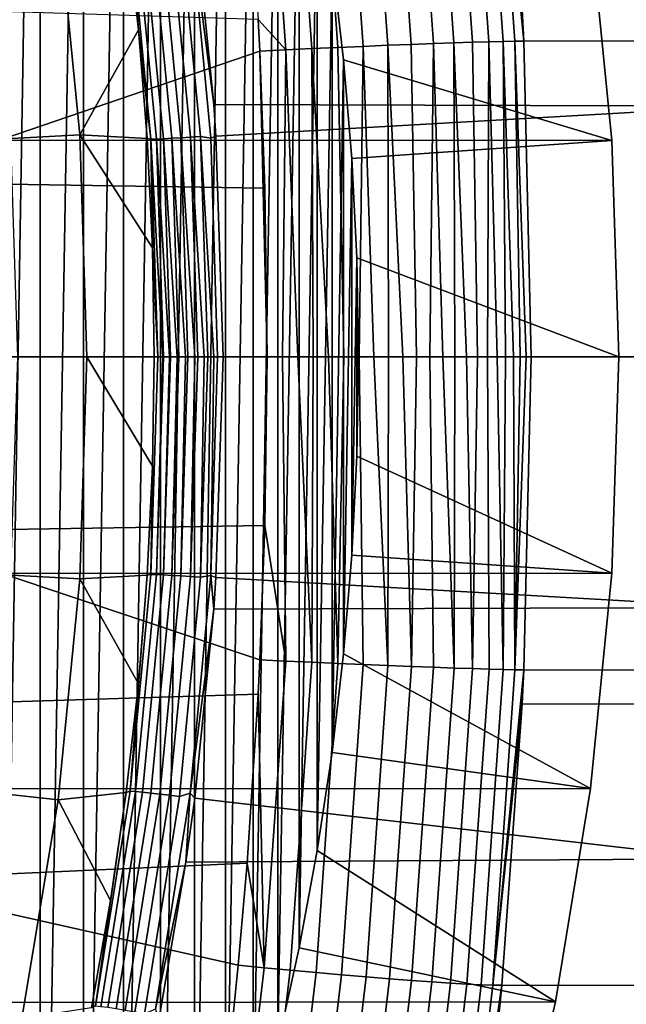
# Model space of a CAD drawing. Header units: metres. Extents: x -25 to 132, y -25 to 25.
# Tile 244 of 256: x 126.85 to 129.14, y -2.45 to 1.27. Entities that reach past the tile are written whole.
import ezdxf

# ---------------------------------------------------------------- set-up
doc = ezdxf.new("R2010")
doc.units = ezdxf.units.M
doc.layers.add('solid_12_061_071_XXX', color=7, linetype='CONTINUOUS')

msp = doc.modelspace()

# ---------------------------------------------------------------- linework, layer by layer
at = {"layer": 'solid_12_061_071_XXX'}
for points in [[(126.751541, 5.375093, 80.175331), (126.925598, 5.046754, 80.228546), (126.751541, -5.375093, 80.175331)], [(126.925598, 5.046754, 80.228546), (126.925598, -5.046754, 80.228546), (126.751541, -5.375093, 80.175331)], [(126.925598, 5.046754, 80.228546), (127.088493, 4.712444, 80.278343), (126.925598, -5.046754, 80.228546)], [(127.088493, 4.712444, 80.278343), (127.088493, -4.712444, 80.278343), (126.925598, -5.046754, 80.228546)], [(127.088493, 4.712444, 80.278343), (127.240105, 4.372459, 80.324699), (127.088493, -4.712444, 80.278343)], [(127.240105, 4.372459, 80.324699), (127.240105, -4.372459, 80.324699), (127.088493, -4.712444, 80.278343)], [(127.240105, 4.372459, 80.324699), (127.380318, 4.027052, 80.367561), (127.240105, -4.372459, 80.324699)], [(127.380318, 4.027052, 80.367561), (127.380318, -4.027052, 80.367561), (127.240105, -4.372459, 80.324699)], [(127.380318, 4.027052, 80.367561), (127.508911, 3.676719, 80.406883), (127.380318, -4.027052, 80.367561)], [(127.508911, 3.676719, 80.406883), (127.508911, -3.676719, 80.406883), (127.380318, -4.027052, 80.367561)], [(127.508911, 3.676719, 80.406883), (127.625778, 3.321813, 80.442612), (127.508911, -3.676719, 80.406883)], [(127.625778, 3.321813, 80.442612), (127.625778, -3.321813, 80.442612), (127.508911, -3.676719, 80.406883)], [(127.625778, 3.321813, 80.442612), (127.730652, 2.963123, 80.47467), (127.625778, -3.321813, 80.442612)], [(127.730652, 2.963123, 80.47467), (127.730652, -2.963123, 80.47467), (127.625778, -3.321813, 80.442612)], [(127.730652, 2.963123, 80.47467), (127.823494, 2.600796, 80.503059), (127.730652, -2.963123, 80.47467)], [(127.823494, 2.600796, 80.503059), (127.823494, -2.600796, 80.503059), (127.730652, -2.963123, 80.47467)], [(127.823494, 2.600796, 80.503059), (127.904259, 2.23498, 80.527748), (127.823494, -2.600796, 80.503059)], [(128.591644, 2.385069, 102.029053), (128.538254, 2.382396, 102.112282), (128.622284, 1.191759, 102.137375), (128.67572, 1.193093, 102.054222)], [(128.63562, 2.386706, 101.940468), (128.591644, 2.385069, 102.029053), (128.67572, 1.193093, 102.054222), (128.719711, 1.19391, 101.965706)], [(128.63562, 2.386706, 101.940468), (128.753815, 1.194196, 101.87294), (128.748001, 1.312482, 101.871193)], [(128.63562, 2.386706, 101.940468), (128.719711, 1.19391, 101.965706), (128.753815, 1.194196, 101.87294)], [(128.063492, 2.347205, 102.448906), (127.96756, 2.338812, 102.471535), (128.050522, 1.169986, 102.496185), (128.146667, 1.17418, 102.473602)], [(128.156387, 2.355018, 102.415855), (128.063492, 2.347205, 102.448906), (128.146667, 1.17418, 102.473602), (128.239777, 1.178084, 102.440605)], [(128.245132, 2.362158, 102.37278), (128.156387, 2.355018, 102.415855), (128.239777, 1.178084, 102.440605), (128.328705, 1.18165, 102.397583)], [(128.328674, 2.368537, 102.32019), (128.245132, 2.362158, 102.37278), (128.328705, 1.18165, 102.397583), (128.412384, 1.184837, 102.34507)], [(128.405975, 2.374079, 102.258736), (128.328674, 2.368537, 102.32019), (128.412384, 1.184837, 102.34507), (128.489822, 1.187605, 102.283684)], [(128.47612, 2.378717, 102.189156), (128.405975, 2.374079, 102.258736), (128.489822, 1.187605, 102.283684), (128.560074, 1.189922, 102.214172)], [(128.538254, 2.382396, 102.112282), (128.47612, 2.378717, 102.189156), (128.560074, 1.189922, 102.214172), (128.622284, 1.191759, 102.137375)], [(127.771301, 2.320699, 102.484543), (127.673325, 2.311109, 102.474815), (127.749542, 1.275643, 102.497574), (127.853752, 1.160934, 102.509132)], [(127.869774, 2.329941, 102.483459), (127.771301, 2.320699, 102.484543), (127.853752, 1.160934, 102.509132), (127.952492, 1.165553, 102.508072)], [(127.96756, 2.338812, 102.471535), (127.869774, 2.329941, 102.483459), (127.952492, 1.165553, 102.508072), (128.050522, 1.169986, 102.496185)], [(127.904259, 2.23498, 80.527748), (127.904259, -2.23498, 80.527748), (127.823494, -2.600796, 80.503059)], [(127.904259, 2.23498, 80.527748), (127.972725, 1.866675, 80.548683), (127.904259, -2.23498, 80.527748)], [(129.575958, 0.948505, 89.021164), (127.581657, 0.954169, 88.285645), (127.509666, 1.669553, 88.262924), (129.493927, 1.898662, 88.994637)], [(127.972725, 1.866675, 80.548683), (127.972725, -1.866675, 80.548683), (127.904259, -2.23498, 80.527748)], [(127.972725, 1.866675, 80.548683), (128.028854, 1.49613, 80.565842), (127.972725, -1.866675, 80.548683)], [(126.071793, 0.784729, 88.941345), (125.993294, 1.565695, 88.917343), (126.992516, 1.675161, 89.222839), (127.074715, 0.838972, 89.247971)], [(127.074715, 0.838972, 89.247971), (126.992516, 1.675161, 89.222839), (127.250404, 1.647041, 88.392448), (127.296593, 1.236846, 88.407013)], [(127.265358, 1.642982, 88.357529), (127.296593, 1.236846, 88.407013), (127.250404, 1.647041, 88.392448)], [(127.286148, 1.644368, 88.325768), (127.364998, 0.823732, 88.350655), (127.344147, 0.82304, 88.382401), (127.265358, 1.642982, 88.357529)], [(127.265358, 1.642982, 88.357529), (127.344147, 0.82304, 88.382401), (127.296593, 1.236846, 88.407013)], [(127.3125, 1.646651, 88.298508), (127.391457, 0.824873, 88.323433), (127.364998, 0.823732, 88.350655), (127.286148, 1.644368, 88.325768)], [(127.343468, 1.64975, 88.276733), (127.422577, 0.826423, 88.301704), (127.391457, 0.824873, 88.323433), (127.3125, 1.646651, 88.298508)], [(127.377937, 1.653553, 88.26123), (127.457222, 0.828326, 88.286255), (127.422577, 0.826423, 88.301704), (127.343468, 1.64975, 88.276733)], [(127.414658, 1.657921, 88.252548), (127.494156, 0.830513, 88.277641), (127.457222, 0.828326, 88.286255), (127.377937, 1.653553, 88.26123)], [(127.452309, 1.662698, 88.251015), (127.532036, 0.832905, 88.276176), (127.494156, 0.830513, 88.277641), (127.414658, 1.657921, 88.252548)], [(127.570053, 0.826735, 88.282089), (127.532036, 0.832905, 88.276176), (127.452309, 1.662698, 88.251015), (127.491737, 1.650457, 88.257378)], [(127.491737, 1.650457, 88.257378), (127.509666, 1.669553, 88.262924), (127.581657, 0.954169, 88.285645)], [(127.570053, 0.826735, 88.282089), (127.491737, 1.650457, 88.257378), (127.581657, 0.954169, 88.285645), (127.589882, 0.833973, 88.288239)], [(129.086594, 0.817936, 81.64389), (129.006638, 1.632095, 81.619446), (126.732231, 1.633995, 89.057808), (126.81237, 0.818877, 89.082306)], [(128.028854, 1.49613, 80.565842), (129.006638, 1.632095, 81.619446), (129.086594, 0.817936, 81.64389), (128.072571, 1.123716, 80.579208)], [(128.028854, 1.49613, 80.565842), (128.028854, -1.49613, 80.565842), (127.972725, -1.866675, 80.548683)], [(128.028854, 1.49613, 80.565842), (128.072571, 1.123716, 80.579208), (128.028854, -1.49613, 80.565842)], [(126.284286, 1.32094, 102.262802), (126.305756, 0.660586, 102.270576), (127.755501, 1.15607, 102.499359), (127.749542, 1.275643, 102.497574)], [(132.113403, 1.31762, 90.862473), (128.748001, 1.312482, 101.871193), (128.753815, 1.194196, 101.87294), (132.119263, 1.197912, 90.864433)], [(127.853752, 1.160934, 102.509132), (127.749542, 1.275643, 102.497574), (127.755501, 1.15607, 102.499359)], [(127.074715, 0.838972, 89.247971), (127.296593, 1.236846, 88.407013), (127.329605, 0.825274, 88.41745)], [(127.344147, 0.82304, 88.382401), (127.329605, 0.825274, 88.41745), (127.296593, 1.236846, 88.407013)], [(128.622284, 1.191759, 102.137375), (128.560074, 1.189922, 102.214172), (128.578964, 0.000001, 102.23246), (128.617416, 0.000001, 102.188484)], [(128.622284, 1.191759, 102.137375), (128.617416, 0.000001, 102.188484), (128.652954, 0, 102.142113)], [(128.67572, 1.193093, 102.054222), (128.622284, 1.191759, 102.137375), (128.652954, 0, 102.142113), (128.685394, 0, 102.093536)], [(128.719711, 1.19391, 101.965706), (128.67572, 1.193093, 102.054222), (128.714615, 0, 102.042953), (128.740509, 0, 101.990578)], [(128.67572, 1.193093, 102.054222), (128.685394, 0, 102.093536), (128.714615, 0, 102.042953)], [(128.762939, 0, 101.936638), (128.78183, 0, 101.881355), (128.753815, 1.194196, 101.87294), (128.719711, 1.19391, 101.965706)], [(128.719711, 1.19391, 101.965706), (128.740509, 0, 101.990578), (128.762939, 0, 101.936638)], [(128.753815, 1.194196, 101.87294), (128.78183, 0, 101.881355), (132.147156, 0, 90.873856), (132.119263, 1.197912, 90.864433)], [(126.305756, 0.660586, 102.270576), (127.774605, 0.637384, 102.505058), (127.755501, 1.15607, 102.499359)], [(127.853752, 1.160934, 102.509132), (127.755501, 1.15607, 102.499359), (127.782936, 0, 102.507545), (127.840919, 0.000001, 102.514641)], [(127.782936, 0, 102.507545), (127.755501, 1.15607, 102.499359), (127.774605, 0.637384, 102.505058)], [(127.853752, 1.160934, 102.509132), (127.840919, 0.000001, 102.514641), (127.899246, 0.000001, 102.51796)], [(127.952492, 1.165553, 102.508072), (127.853752, 1.160934, 102.509132), (127.899246, 0.000001, 102.51796), (127.957664, 0.000001, 102.517479)], [(128.050522, 1.169986, 102.496185), (127.952492, 1.165553, 102.508072), (128.01593, 0.000001, 102.513214), (128.073792, 0.000001, 102.50518)], [(127.952492, 1.165553, 102.508072), (127.957664, 0.000001, 102.517479), (128.01593, 0.000001, 102.513214)], [(128.146667, 1.17418, 102.473602), (128.050522, 1.169986, 102.496185), (128.073792, 0.000001, 102.50518), (128.131012, 0.000001, 102.493408)], [(128.146667, 1.17418, 102.473602), (128.131012, 0.000001, 102.493408), (128.187347, 0.000001, 102.477951)], [(128.239777, 1.178084, 102.440605), (128.146667, 1.17418, 102.473602), (128.187347, 0.000001, 102.477951), (128.242569, 0.000001, 102.45887)], [(128.328705, 1.18165, 102.397583), (128.239777, 1.178084, 102.440605), (128.296417, 0.000001, 102.436249), (128.348709, 0.000001, 102.410179)], [(128.239777, 1.178084, 102.440605), (128.242569, 0.000001, 102.45887), (128.296417, 0.000001, 102.436249)], [(128.412384, 1.184837, 102.34507), (128.328705, 1.18165, 102.397583), (128.348709, 0.000001, 102.410179), (128.399185, 0.000001, 102.380775)], [(128.412384, 1.184837, 102.34507), (128.399185, 0.000001, 102.380775), (128.447647, 0.000001, 102.348152)], [(128.489822, 1.187605, 102.283684), (128.412384, 1.184837, 102.34507), (128.447647, 0.000001, 102.348152), (128.493896, 0.000001, 102.312462)], [(128.560074, 1.189922, 102.214172), (128.489822, 1.187605, 102.283684), (128.53772, 0.000001, 102.273842), (128.578964, 0.000001, 102.23246)], [(128.489822, 1.187605, 102.283684), (128.493896, 0.000001, 102.312462), (128.53772, 0.000001, 102.273842)], [(128.072571, 1.123716, 80.579208), (128.072571, -1.123716, 80.579208), (128.028854, -1.49613, 80.565842)], [(128.072571, 1.123716, 80.579208), (129.086594, 0.817936, 81.64389), (128.103851, 0.749928, 80.588768)], [(128.072571, 1.123716, 80.579208), (128.103851, 0.749928, 80.588768), (128.072571, -1.123716, 80.579208)], [(127.589882, 0.833973, 88.288239), (127.581657, 0.954169, 88.285645), (129.575958, 0.948505, 89.021164)], [(129.607346, 0, 89.031548), (127.616547, 0, 88.296684), (127.589882, 0.833973, 88.288239), (129.575958, 0.948505, 89.021164)], [(126.098, 0, 88.949356), (126.071793, 0.784729, 88.941345), (127.074715, 0.838972, 89.247971), (127.102119, 0, 89.256348)], [(127.349426, 0.412836, 88.423729), (127.356026, 0, 88.425835), (127.102119, 0, 89.256348), (127.074715, 0.838972, 89.247971)], [(127.074715, 0.838972, 89.247971), (127.329605, 0.825274, 88.41745), (127.349426, 0.412836, 88.423729)], [(127.344147, 0.82304, 88.382401), (127.349426, 0.412836, 88.423729), (127.329605, 0.825274, 88.41745)], [(127.364998, 0.823732, 88.350655), (127.39138, 0, 88.359032), (127.389091, 0, 88.361931), (127.344147, 0.82304, 88.382401)], [(127.344147, 0.82304, 88.382401), (127.369659, 0, 88.392387), (127.349426, 0.412836, 88.423729)], [(127.389091, 0, 88.361931), (127.369659, 0, 88.392387), (127.344147, 0.82304, 88.382401)], [(127.391457, 0.824873, 88.323433), (127.417877, 0, 88.33181), (127.413681, 0, 88.335472), (127.364998, 0.823732, 88.350655)], [(127.413681, 0, 88.335472), (127.39138, 0, 88.359032), (127.364998, 0.823732, 88.350655)], [(127.422577, 0.826423, 88.301704), (127.449043, 0, 88.310097), (127.442635, 0, 88.313873), (127.391457, 0.824873, 88.323433)], [(127.442635, 0, 88.313873), (127.417877, 0, 88.33181), (127.391457, 0.824873, 88.323433)], [(127.457222, 0.828326, 88.286255), (127.483749, 0, 88.29467), (127.474998, 0, 88.297829), (127.422577, 0.826423, 88.301704)], [(127.474998, 0, 88.297829), (127.449043, 0, 88.310097), (127.422577, 0.826423, 88.301704)], [(127.494156, 0.830513, 88.277641), (127.520752, 0, 88.286079), (127.50972, 0, 88.287865), (127.457222, 0.828326, 88.286255)], [(127.50972, 0, 88.287865), (127.483749, 0, 88.29467), (127.457222, 0.828326, 88.286255)], [(127.532036, 0.832905, 88.276176), (127.558708, 0, 88.284637), (127.54567, 0, 88.284317), (127.494156, 0.830513, 88.277641)], [(127.54567, 0, 88.284317), (127.520752, 0, 88.286079), (127.494156, 0.830513, 88.277641)], [(127.581673, 0, 88.287285), (127.558708, 0, 88.284637), (127.532036, 0.832905, 88.276176)], [(127.570053, 0.826735, 88.282089), (127.596252, 0, 88.290398), (127.581673, 0, 88.287285), (127.532036, 0.832905, 88.276176)], [(127.596252, 0, 88.290398), (127.570053, 0.826735, 88.282089), (127.589882, 0.833973, 88.288239), (127.616547, 0, 88.296684)], [(129.113281, 0, 81.652046), (129.086594, 0.817936, 81.64389), (126.81237, 0.818877, 89.082306), (126.839119, 0, 89.090485)], [(128.103851, 0.749928, 80.588768), (129.086594, 0.817936, 81.64389), (129.113281, 0, 81.652046), (128.122635, 0.375022, 80.594513)], [(128.103851, 0.749928, 80.588768), (128.103851, -0.749928, 80.588768), (128.072571, -1.123716, 80.579208)], [(128.103851, 0.749928, 80.588768), (128.122635, 0.375022, 80.594513), (128.103851, -0.749928, 80.588768)], [(126.305756, 0.660586, 102.270576), (126.31295, 0, 102.273178), (127.782936, 0, 102.507545), (127.774605, 0.637384, 102.505058)], [(127.369659, 0, 88.392387), (127.356026, 0, 88.425835), (127.349426, 0.412836, 88.423729)], [(128.122635, 0.375022, 80.594513), (128.122635, -0.375022, 80.594513), (128.103851, -0.749928, 80.588768)], [(128.122635, 0.375022, 80.594513), (129.113281, 0, 81.652046), (128.128906, 0, 80.596428)], [(128.122635, 0.375022, 80.594513), (128.128906, 0, 80.596428), (128.122635, -0.375022, 80.594513)], [(126.071793, -0.784729, 88.941345), (126.098, 0, 88.949356), (127.102119, 0, 89.256348), (127.074715, -0.838972, 89.247971)], [(127.77459, -0.637554, 102.505058), (127.782936, 0, 102.507545), (126.31295, 0, 102.273178), (126.305756, -0.660573, 102.270576)], [(129.086594, -0.817936, 81.64389), (129.113281, 0, 81.652046), (126.839119, 0, 89.090485), (126.81237, -0.818877, 89.082306)], [(127.074715, -0.838972, 89.247971), (127.102119, 0, 89.256348), (127.349426, -0.412839, 88.423729), (127.329605, -0.825279, 88.41745)], [(127.102119, 0, 89.256348), (127.356026, 0, 88.425835), (127.349426, -0.412839, 88.423729)], [(127.344147, -0.82304, 88.382401), (127.349426, -0.412839, 88.423729), (127.356026, 0, 88.425835)], [(127.344147, -0.82304, 88.382401), (127.356026, 0, 88.425835), (127.369659, 0, 88.392387)], [(127.570053, -0.826734, 88.282089), (127.596252, 0, 88.290398), (127.616547, 0, 88.296684), (127.589882, -0.833992, 88.288239)], [(127.589882, -0.833992, 88.288239), (127.616547, 0, 88.296684), (129.607346, 0, 89.031548), (129.575958, -0.948505, 89.021164)], [(127.840919, 0.000001, 102.514641), (127.782936, 0, 102.507545), (127.77459, -0.637554, 102.505058), (127.854233, -1.150509, 102.509277)], [(127.840919, 0.000001, 102.514641), (127.854233, -1.150509, 102.509277), (127.952972, -1.155086, 102.508217), (127.899246, 0.000001, 102.51796)], [(127.957664, 0.000001, 102.517479), (127.899246, 0.000001, 102.51796), (127.952972, -1.155086, 102.508217)], [(127.957664, 0.000001, 102.517479), (127.952972, -1.155086, 102.508217), (128.05101, -1.15948, 102.49633), (128.01593, 0.000001, 102.513214)], [(128.073792, 0.000001, 102.50518), (128.01593, 0.000001, 102.513214), (128.05101, -1.15948, 102.49633)], [(128.073792, 0.000001, 102.50518), (128.05101, -1.15948, 102.49633), (128.147156, -1.163635, 102.473747), (128.131012, 0.000001, 102.493408)], [(128.122635, -0.375022, 80.594513), (128.128906, 0, 80.596428), (129.113281, 0, 81.652046), (129.086594, -0.817936, 81.64389)], [(128.131012, 0.000001, 102.493408), (128.147156, -1.163635, 102.473747), (128.24025, -1.167504, 102.44075), (128.187347, 0.000001, 102.477951)], [(128.242569, 0.000001, 102.45887), (128.187347, 0.000001, 102.477951), (128.24025, -1.167504, 102.44075)], [(128.242569, 0.000001, 102.45887), (128.24025, -1.167504, 102.44075), (128.329193, -1.171039, 102.397728), (128.296417, 0.000001, 102.436249)], [(128.348709, 0.000001, 102.410179), (128.296417, 0.000001, 102.436249), (128.329193, -1.171039, 102.397728)], [(128.348709, 0.000001, 102.410179), (128.329193, -1.171039, 102.397728), (128.412872, -1.174197, 102.345215), (128.399185, 0.000001, 102.380775)], [(128.399185, 0.000001, 102.380775), (128.412872, -1.174197, 102.345215), (128.490311, -1.17694, 102.283829), (128.447647, 0.000001, 102.348152)], [(128.493896, 0.000001, 102.312462), (128.447647, 0.000001, 102.348152), (128.490311, -1.17694, 102.283829)], [(128.493896, 0.000001, 102.312462), (128.490311, -1.17694, 102.283829), (128.560562, -1.179236, 102.214317), (128.53772, 0.000001, 102.273842)], [(128.578964, 0.000001, 102.23246), (128.53772, 0.000001, 102.273842), (128.560562, -1.179236, 102.214317)], [(128.578964, 0.000001, 102.23246), (128.560562, -1.179236, 102.214317), (128.622772, -1.181056, 102.13752), (128.617416, 0.000001, 102.188484)], [(128.617416, 0.000001, 102.188484), (128.622772, -1.181056, 102.13752), (128.676208, -1.182379, 102.054367), (128.652954, 0, 102.142113)], [(128.685394, 0, 102.093536), (128.652954, 0, 102.142113), (128.676208, -1.182379, 102.054367)], [(128.685394, 0, 102.093536), (128.676208, -1.182379, 102.054367), (128.7202, -1.183188, 101.965851), (128.714615, 0, 102.042953)], [(128.740509, 0, 101.990578), (128.714615, 0, 102.042953), (128.7202, -1.183188, 101.965851)], [(128.7202, -1.183188, 101.965851), (128.754318, -1.183467, 101.873093), (128.78183, 0, 101.881355), (128.762939, 0, 101.936638)], [(128.762939, 0, 101.936638), (128.740509, 0, 101.990578), (128.7202, -1.183188, 101.965851)], [(128.78183, 0, 101.881355), (128.754318, -1.183467, 101.873093), (132.119766, -1.187136, 90.864601), (132.147156, 0, 90.873856)], [(127.344147, -0.82304, 88.382401), (127.369659, 0, 88.392387), (127.389091, 0, 88.361931), (127.364998, -0.823731, 88.350655)], [(127.364998, -0.823731, 88.350655), (127.389091, 0, 88.361931), (127.39138, 0, 88.359032)], [(127.364998, -0.823731, 88.350655), (127.39138, 0, 88.359032), (127.413681, 0, 88.335472), (127.391457, -0.824872, 88.323433)], [(127.391457, -0.824872, 88.323433), (127.413681, 0, 88.335472), (127.417877, 0, 88.33181)], [(127.391457, -0.824872, 88.323433), (127.417877, 0, 88.33181), (127.442635, 0, 88.313873), (127.422577, -0.826423, 88.301704)], [(127.422577, -0.826423, 88.301704), (127.442635, 0, 88.313873), (127.449043, 0, 88.310097)], [(127.422577, -0.826423, 88.301704), (127.449043, 0, 88.310097), (127.474998, 0, 88.297829), (127.457222, -0.828325, 88.286255)], [(127.457222, -0.828325, 88.286255), (127.474998, 0, 88.297829), (127.483749, 0, 88.29467)], [(127.457222, -0.828325, 88.286255), (127.483749, 0, 88.29467), (127.50972, 0, 88.287865), (127.494156, -0.830512, 88.277641)], [(127.494156, -0.830512, 88.277641), (127.50972, 0, 88.287865), (127.520752, 0, 88.286079)], [(127.494156, -0.830512, 88.277641), (127.520752, 0, 88.286079), (127.54567, 0, 88.284317), (127.532036, -0.832904, 88.276176)], [(127.532036, -0.832904, 88.276176), (127.54567, 0, 88.284317), (127.558708, 0, 88.284637)], [(127.532036, -0.832904, 88.276176), (127.558708, 0, 88.284637), (127.581673, 0, 88.287285), (127.570053, -0.826734, 88.282089)], [(127.570053, -0.826734, 88.282089), (127.581673, 0, 88.287285), (127.596252, 0, 88.290398)], [(129.086594, -0.817936, 81.64389), (128.103851, -0.749928, 80.588768), (128.122635, -0.375022, 80.594513)], [(127.344147, -0.82304, 88.382401), (127.329605, -0.825279, 88.41745), (127.349426, -0.412839, 88.423729)], [(127.749512, -1.27584, 102.497574), (127.755981, -1.145697, 102.499504), (126.305756, -0.660573, 102.270576), (126.284286, -1.320912, 102.26281)], [(127.755981, -1.145697, 102.499504), (127.77459, -0.637554, 102.505058), (126.305756, -0.660573, 102.270576)], [(127.854233, -1.150509, 102.509277), (127.77459, -0.637554, 102.505058), (127.755981, -1.145697, 102.499504)], [(129.086594, -0.817936, 81.64389), (129.006638, -1.632095, 81.619446), (128.072571, -1.123716, 80.579208), (128.103851, -0.749928, 80.588768)], [(126.071793, -0.784729, 88.941345), (127.074715, -0.838972, 89.247971), (126.992516, -1.675161, 89.222839), (125.993294, -1.565695, 88.917343)], [(129.086594, -0.817936, 81.64389), (126.81237, -0.818877, 89.082306), (126.732231, -1.633995, 89.057808), (129.006638, -1.632095, 81.619446)], [(126.992516, -1.675161, 89.222839), (127.074715, -0.838972, 89.247971), (127.296593, -1.236854, 88.407013), (127.250404, -1.647051, 88.392448)], [(127.074715, -0.838972, 89.247971), (127.329605, -0.825279, 88.41745), (127.296593, -1.236854, 88.407013)], [(127.344147, -0.82304, 88.382401), (127.265366, -1.642979, 88.357529), (127.329605, -0.825279, 88.41745)], [(127.364998, -0.823731, 88.350655), (127.286148, -1.644365, 88.325768), (127.265366, -1.642979, 88.357529), (127.344147, -0.82304, 88.382401)], [(127.265366, -1.642979, 88.357529), (127.296593, -1.236854, 88.407013), (127.329605, -0.825279, 88.41745)], [(127.391457, -0.824872, 88.323433), (127.3125, -1.646649, 88.298508), (127.286148, -1.644365, 88.325768), (127.364998, -0.823731, 88.350655)], [(127.422577, -0.826423, 88.301704), (127.343468, -1.649748, 88.276733), (127.3125, -1.646649, 88.298508), (127.391457, -0.824872, 88.323433)], [(127.457222, -0.828325, 88.286255), (127.377937, -1.65355, 88.26123), (127.343468, -1.649748, 88.276733), (127.422577, -0.826423, 88.301704)], [(127.494156, -0.830512, 88.277641), (127.414658, -1.657919, 88.252548), (127.377937, -1.65355, 88.26123), (127.457222, -0.828325, 88.286255)], [(127.532036, -0.832904, 88.276176), (127.452309, -1.662696, 88.251015), (127.414658, -1.657919, 88.252548), (127.494156, -0.830512, 88.277641)], [(127.570053, -0.826734, 88.282089), (127.491737, -1.650455, 88.257378), (127.452309, -1.662696, 88.251015), (127.532036, -0.832904, 88.276176)], [(127.570053, -0.826734, 88.282089), (127.581665, -0.95417, 88.285645), (127.491737, -1.650455, 88.257378)], [(127.570053, -0.826734, 88.282089), (127.589882, -0.833992, 88.288239), (127.581665, -0.95417, 88.285645)], [(129.575958, -0.948505, 89.021164), (127.581665, -0.95417, 88.285645), (127.589882, -0.833992, 88.288239)], [(127.491737, -1.650455, 88.257378), (127.581665, -0.95417, 88.285645), (127.509666, -1.669588, 88.262924)], [(127.509666, -1.669588, 88.262924), (127.581665, -0.95417, 88.285645), (129.575958, -0.948505, 89.021164), (129.493942, -1.898662, 88.994637)], [(127.854233, -1.150509, 102.509277), (127.755981, -1.145697, 102.499504), (127.749512, -1.27584, 102.497574), (127.772247, -2.310405, 102.484833)], [(127.854233, -1.150509, 102.509277), (127.772247, -2.310405, 102.484833), (127.870728, -2.319606, 102.483749), (127.952972, -1.155086, 102.508217)], [(129.006638, -1.632095, 81.619446), (128.028854, -1.49613, 80.565842), (128.072571, -1.123716, 80.579208)], [(127.952972, -1.155086, 102.508217), (127.870728, -2.319606, 102.483749), (127.968513, -2.328438, 102.471817), (128.05101, -1.15948, 102.49633)], [(128.05101, -1.15948, 102.49633), (127.968513, -2.328438, 102.471817), (128.064438, -2.336793, 102.449196), (128.147156, -1.163635, 102.473747)], [(128.147156, -1.163635, 102.473747), (128.064438, -2.336793, 102.449196), (128.157349, -2.344572, 102.416145), (128.24025, -1.167504, 102.44075)], [(128.24025, -1.167504, 102.44075), (128.157349, -2.344572, 102.416145), (128.246094, -2.351679, 102.373062), (128.329193, -1.171039, 102.397728)], [(128.329193, -1.171039, 102.397728), (128.246094, -2.351679, 102.373062), (128.329636, -2.35803, 102.32048), (128.412872, -1.174197, 102.345215)], [(128.412872, -1.174197, 102.345215), (128.329636, -2.35803, 102.32048), (128.406937, -2.363548, 102.259026), (128.490311, -1.17694, 102.283829)], [(128.490311, -1.17694, 102.283829), (128.406937, -2.363548, 102.259026), (128.477081, -2.368165, 102.189445), (128.560562, -1.179236, 102.214317)], [(128.560562, -1.179236, 102.214317), (128.477081, -2.368165, 102.189445), (128.53923, -2.371827, 102.112579), (128.622772, -1.181056, 102.13752)], [(128.622772, -1.181056, 102.13752), (128.53923, -2.371827, 102.112579), (128.592606, -2.374489, 102.029343), (128.676208, -1.182379, 102.054367)], [(128.676208, -1.182379, 102.054367), (128.592606, -2.374489, 102.029343), (128.636581, -2.376118, 101.940758), (128.7202, -1.183188, 101.965851)], [(128.7202, -1.183188, 101.965851), (128.636581, -2.376118, 101.940758), (128.754318, -1.183467, 101.873093)], [(128.636581, -2.376118, 101.940758), (128.748001, -1.312204, 101.871201), (128.754318, -1.183467, 101.873093)], [(128.754318, -1.183467, 101.873093), (128.748001, -1.312204, 101.871201), (132.113403, -1.317628, 90.862473), (132.119766, -1.187136, 90.864601)], [(127.265366, -1.642979, 88.357529), (127.250404, -1.647051, 88.392448), (127.296593, -1.236854, 88.407013)], [(127.749512, -1.27584, 102.497574), (126.284286, -1.320912, 102.26281), (126.248512, -1.980597, 102.24987), (127.707733, -1.914479, 102.485092)], [(127.772247, -2.310405, 102.484833), (127.749512, -1.27584, 102.497574), (127.707733, -1.914479, 102.485092)], [(128.636581, -2.376118, 101.940758), (128.6707, -2.376673, 101.847969), (128.748001, -1.312204, 101.871201)], [(128.748001, -1.312204, 101.871201), (128.6707, -2.376673, 101.847969), (132.036423, -2.383684, 90.836838), (132.113403, -1.317628, 90.862473)], [(129.006638, -1.632095, 81.619446), (128.87381, -2.438695, 81.578835), (127.972725, -1.866675, 80.548683), (128.028854, -1.49613, 80.565842)], [(125.993294, -1.565695, 88.917343), (126.992516, -1.675161, 89.222839), (126.856094, -2.502512, 89.181129), (125.862892, -2.339036, 88.87748)], [(129.006638, -1.632095, 81.619446), (126.732231, -1.633995, 89.057808), (126.599091, -2.441486, 89.017097), (128.87381, -2.438695, 81.578835)], [(126.856094, -2.502512, 89.181129), (126.992516, -1.675161, 89.222839), (127.191086, -2.05539, 88.373795), (127.118721, -2.461381, 88.351097)], [(126.992516, -1.675161, 89.222839), (127.250404, -1.647051, 88.392448), (127.191086, -2.05539, 88.373795)], [(127.265366, -1.642979, 88.357529), (127.134399, -2.455633, 88.316406), (127.250404, -1.647051, 88.392448)], [(127.286148, -1.644365, 88.325768), (127.155083, -2.457718, 88.284607), (127.134399, -2.455633, 88.316406), (127.265366, -1.642979, 88.357529)], [(127.134399, -2.455633, 88.316406), (127.191086, -2.05539, 88.373795), (127.250404, -1.647051, 88.392448)], [(127.3125, -1.646649, 88.298508), (127.181252, -2.461143, 88.257294), (127.155083, -2.457718, 88.284607), (127.286148, -1.644365, 88.325768)], [(127.343468, -1.649748, 88.276733), (127.211975, -2.465785, 88.235443), (127.181252, -2.461143, 88.257294), (127.3125, -1.646649, 88.298508)], [(127.377937, -1.65355, 88.26123), (127.24614, -2.471476, 88.219841), (127.211975, -2.465785, 88.235443), (127.343468, -1.649748, 88.276733)], [(127.414658, -1.657919, 88.252548), (127.282509, -2.478012, 88.21106), (127.24614, -2.471476, 88.219841), (127.377937, -1.65355, 88.26123)], [(127.452309, -1.662696, 88.251015), (127.319778, -2.485156, 88.209412), (127.282509, -2.478012, 88.21106), (127.414658, -1.657919, 88.252548)], [(127.491737, -1.650455, 88.257378), (127.361549, -2.467062, 88.216499), (127.319778, -2.485156, 88.209412), (127.452309, -1.662696, 88.251015)], [(127.491737, -1.650455, 88.257378), (127.476425, -1.910711, 88.252464), (127.361549, -2.467062, 88.216499)], [(127.491737, -1.650455, 88.257378), (127.509666, -1.669588, 88.262924), (127.476425, -1.910711, 88.252464)], [(129.493942, -1.898662, 88.994637), (127.476425, -1.910711, 88.252464), (127.509666, -1.669588, 88.262924)], [(127.375511, -2.500889, 88.220802), (127.476425, -1.910711, 88.252464), (129.493942, -1.898662, 88.994637), (129.359879, -2.850202, 88.951797)], [(128.87381, -2.438695, 81.578835), (127.904259, -2.23498, 80.527748), (127.972725, -1.866675, 80.548683)], [(127.674271, -2.300867, 102.475098), (127.707733, -1.914479, 102.485092), (126.248512, -1.980597, 102.24987)], [(127.361549, -2.467062, 88.216499), (127.476425, -1.910711, 88.252464), (127.375511, -2.500889, 88.220802)], [(127.772247, -2.310405, 102.484833), (127.707733, -1.914479, 102.485092), (127.674271, -2.300867, 102.475098)], [(127.6492, -2.552193, 102.467613), (127.674271, -2.300867, 102.475098), (126.248512, -1.980597, 102.24987), (126.198494, -2.639205, 102.231796)], [(127.134399, -2.455633, 88.316406), (127.118721, -2.461381, 88.351097), (127.191086, -2.05539, 88.373795)], [(128.87381, -2.438695, 81.578835), (128.688751, -3.233763, 81.522255), (127.823494, -2.600796, 80.503059), (127.904259, -2.23498, 80.527748)], [(127.772247, -2.310405, 102.484833), (127.674271, -2.300867, 102.475098), (127.6492, -2.552193, 102.467613), (127.635506, -3.464805, 102.444069)], [(125.862892, -2.339036, 88.87748), (126.856094, -2.502512, 89.181129), (126.666023, -3.318143, 89.123016), (125.681229, -3.100927, 88.821938)], [(127.772247, -2.310405, 102.484833), (127.635506, -3.464805, 102.444069), (127.733543, -3.478623, 102.442947), (127.870728, -2.319606, 102.483749)], [(127.870728, -2.319606, 102.483749), (127.733543, -3.478623, 102.442947), (127.830933, -3.491888, 102.430962), (127.968513, -2.328438, 102.471817)], [(127.968513, -2.328438, 102.471817), (127.830933, -3.491888, 102.430962), (127.926483, -3.504439, 102.408264), (128.064438, -2.336793, 102.449196)], [(128.064438, -2.336793, 102.449196), (127.926483, -3.504439, 102.408264), (128.019058, -3.516124, 102.375122), (128.157349, -2.344572, 102.416145)], [(128.157349, -2.344572, 102.416145), (128.019058, -3.516124, 102.375122), (128.107513, -3.526802, 102.331947), (128.246094, -2.351679, 102.373062)], [(128.246094, -2.351679, 102.373062), (128.107513, -3.526802, 102.331947), (128.190796, -3.536344, 102.279251), (128.329636, -2.35803, 102.32048)], [(128.329636, -2.35803, 102.32048), (128.190796, -3.536344, 102.279251), (128.267883, -3.544634, 102.217682), (128.406937, -2.363548, 102.259026)], [(128.406937, -2.363548, 102.259026), (128.267883, -3.544634, 102.217682), (128.33786, -3.551572, 102.14798), (128.477081, -2.368165, 102.189445)], [(128.477081, -2.368165, 102.189445), (128.33786, -3.551572, 102.14798), (128.399872, -3.557074, 102.070992), (128.53923, -2.371827, 102.112579)], [(128.53923, -2.371827, 102.112579), (128.399872, -3.557074, 102.070992), (128.453171, -3.561073, 101.98764), (128.592606, -2.374489, 102.029343)], [(128.592606, -2.374489, 102.029343), (128.453171, -3.561073, 101.98764), (128.497101, -3.563521, 101.898941), (128.636581, -2.376118, 101.940758)], [(128.636581, -2.376118, 101.940758), (128.497101, -3.563521, 101.898941), (128.6707, -2.376673, 101.847969)], [(128.497101, -3.563521, 101.898941), (128.646561, -2.621575, 101.840714), (128.6707, -2.376673, 101.847969)], [(128.6707, -2.376673, 101.847969), (128.646561, -2.621575, 101.840714), (132.036423, -2.383684, 90.836838)], [(128.531158, -3.564326, 101.806038), (132.011978, -2.63283, 90.828743), (132.036423, -2.383684, 90.836838), (128.646561, -2.621575, 101.840714)], [(128.87381, -2.438695, 81.578835), (126.599091, -2.441486, 89.017097), (126.413567, -3.237587, 88.960381), (128.688751, -3.233763, 81.522255)]]:
    msp.add_3dface(points, dxfattribs=at)

doc.saveas('drawing.dxf')
